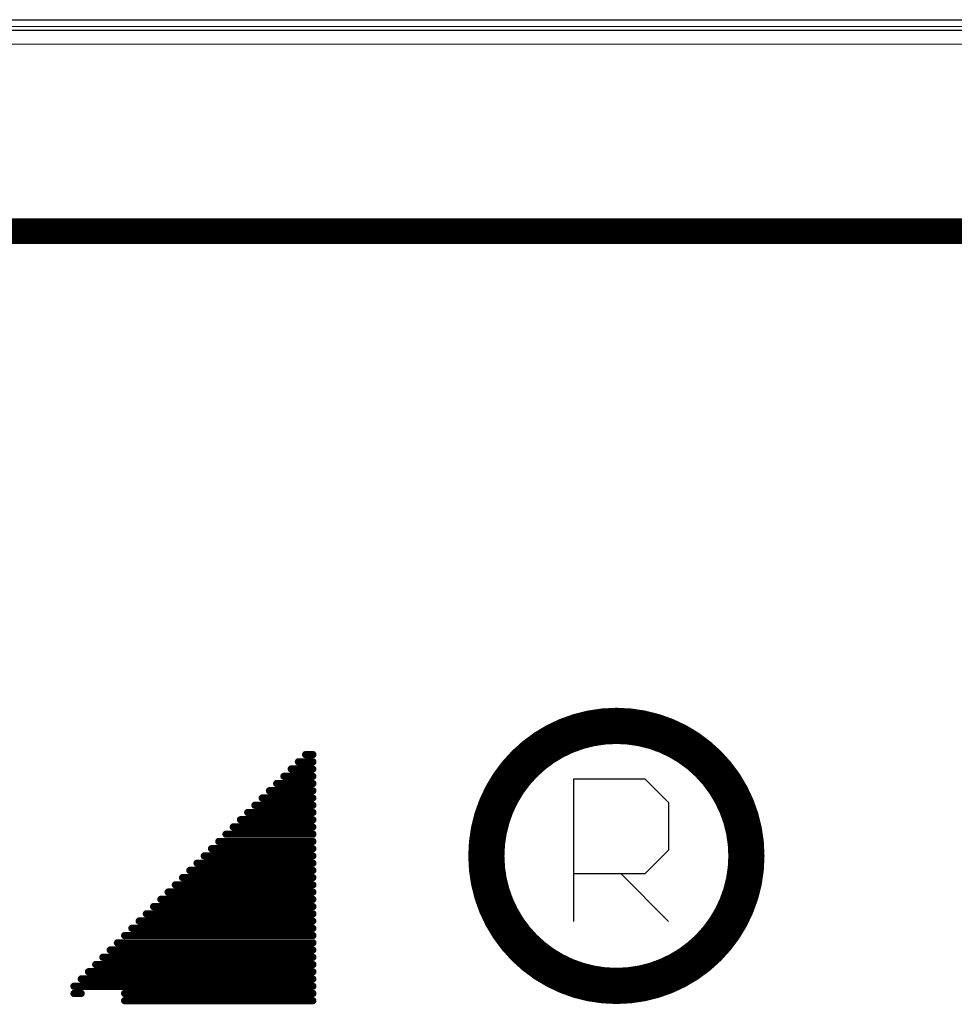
# Model space of a CAD drawing. Header units: millimetres. Extents: x 2.35 to 5.71, y 2.27 to 4.47.
# Tile 58 of 59: x 3.54 to 3.68, y 4.32 to 4.47. Entities that reach past the tile are written whole.
import ezdxf

# ---------------------------------------------------------------- set-up
doc = ezdxf.new("R2010")
doc.units = ezdxf.units.MM
doc.header["$MEASUREMENT"] = 0
for name, color, linetype in [('BottomLayer', 5, 'Continuous'), ('BottomOverlay', 54, 'Continuous'), ('KeepOutLayer', 6, 'Continuous'), ('MidLayer1', 16, 'Continuous'), ('MidLayer2', 76, 'Continuous'), ('TopLayer', 1, 'Continuous'), ('TopOverlay', 2, 'Continuous')]:
    doc.layers.add(name, color=color, linetype=linetype)

# ---------------------------------------------------------------- blocks, each defined once
blk = doc.blocks.new('LCD_240X240_B_52')
at = {"layer": 'BottomOverlay', "const_width": 0.00394}
blk.add_lwpolyline([(-0.82024, 0.0535), (0.21303, 0.0535)], dxfattribs=at)

msp = doc.modelspace()

# ---------------------------------------------------------------- linework, layer by layer
at = {"layer": 'BottomLayer'}
msp.add_line((3.879, 4.46272), (2.76866, 4.4628), dxfattribs=at)
at = {"layer": 'KeepOutLayer', "const_width": 0.001}
msp.add_lwpolyline([(2.80058, 4.43573), (3.83627, 4.43573)], dxfattribs=at)
at = {"layer": 'MidLayer1'}
msp.add_line((3.8749, 4.46642), (2.76867, 4.4665), dxfattribs=at)
at = {"layer": 'MidLayer2'}
msp.add_line((3.8753, 4.46482), (2.76867, 4.4649), dxfattribs=at)
at = {"layer": 'TopLayer'}
msp.add_line((3.8713, 4.46542), (2.76636, 4.4655), dxfattribs=at)
at = {"layer": 'TopOverlay'}
for p, q in [((3.62474, 4.32905), (3.62474, 4.35077)), ((3.62474, 4.35077), (3.63559, 4.35077)), ((3.63559, 4.35077), (3.63921, 4.34715)), ((3.63921, 4.34715), (3.63921, 4.33991)), ((3.63921, 4.33991), (3.63559, 4.33629)), ((3.63559, 4.33629), (3.62474, 4.33629)), ((3.63197, 4.33629), (3.63921, 4.32905))]:
    msp.add_line(p, q, dxfattribs=at)
for points, const_width in [([(3.65107, 4.33903, 1), (3.61143, 4.33903, 1)], 0.00552), ([(3.58361, 4.35447, 1), (3.58416, 4.35447, 1)], 0.000552), ([(3.58471, 4.35447, 1), (3.58526, 4.35447, 1)], 0.000552), ([(3.5814, 4.35227, 1), (3.58195, 4.35227, 1)], 0.000552), ([(3.58251, 4.35337, 1), (3.58306, 4.35337, 1)], 0.000552), ([(3.58471, 4.35337, 1), (3.58526, 4.35337, 1)], 0.000552), ([(3.58471, 4.35227, 1), (3.58526, 4.35227, 1)], 0.000552), ([(3.5803, 4.35116, 1), (3.58085, 4.35116, 1)], 0.000552), ([(3.58471, 4.35116, 1), (3.58526, 4.35116, 1)], 0.000552), ([(3.5792, 4.35006, 1), (3.57975, 4.35006, 1)], 0.000552), ([(3.58471, 4.35006, 1), (3.58526, 4.35006, 1)], 0.000552), ([(3.57699, 4.34785, 1), (3.57754, 4.34785, 1)], 0.000552), ([(3.57809, 4.34896, 1), (3.57864, 4.34896, 1)], 0.000552), ([(3.58471, 4.34896, 1), (3.58526, 4.34896, 1)], 0.000552), ([(3.58471, 4.34785, 1), (3.58526, 4.34785, 1)], 0.000552), ([(3.57588, 4.34675, 1), (3.57644, 4.34675, 1)], 0.000552), ([(3.58471, 4.34675, 1), (3.58526, 4.34675, 1)], 0.000552), ([(3.57478, 4.34565, 1), (3.57533, 4.34565, 1)], 0.000552), ([(3.58471, 4.34565, 1), (3.58526, 4.34565, 1)], 0.000552), ([(3.57257, 4.34344, 1), (3.57313, 4.34344, 1)], 0.000552), ([(3.57368, 4.34454, 1), (3.57423, 4.34454, 1)], 0.000552), ([(3.58471, 4.34454, 1), (3.58526, 4.34454, 1)], 0.000552), ([(3.58471, 4.34344, 1), (3.58526, 4.34344, 1)], 0.000552), ([(3.57147, 4.34234, 1), (3.57202, 4.34234, 1)], 0.000552), ([(3.58471, 4.34234, 1), (3.58526, 4.34234, 1)], 0.000552), ([(3.57037, 4.34123, 1), (3.57092, 4.34123, 1)], 0.000552), ([(3.58471, 4.34123, 1), (3.58526, 4.34123, 1)], 0.000552), ([(3.61006, 4.33903, 1), (3.61281, 4.33903, 1)], 0.00276), ([(3.64969, 4.33903, 1), (3.65245, 4.33903, 1)], 0.00276), ([(3.56816, 4.33903, 1), (3.56871, 4.33903, 1)], 0.000552), ([(3.56926, 4.34013, 1), (3.56982, 4.34013, 1)], 0.000552), ([(3.58471, 4.34013, 1), (3.58526, 4.34013, 1)], 0.000552), ([(3.58471, 4.33903, 1), (3.58526, 4.33903, 1)], 0.000552), ([(3.56706, 4.33792, 1), (3.56761, 4.33792, 1)], 0.000552), ([(3.58471, 4.33792, 1), (3.58526, 4.33792, 1)], 0.000552), ([(3.56485, 4.33572, 1), (3.5654, 4.33572, 1)], 0.000552), ([(3.56595, 4.33682, 1), (3.56651, 4.33682, 1)], 0.000552), ([(3.58471, 4.33682, 1), (3.58526, 4.33682, 1)], 0.000552), ([(3.58471, 4.33572, 1), (3.58526, 4.33572, 1)], 0.000552), ([(3.56375, 4.33461, 1), (3.5643, 4.33461, 1)], 0.000552), ([(3.58471, 4.33461, 1), (3.58526, 4.33461, 1)], 0.000552), ([(3.56264, 4.33351, 1), (3.5632, 4.33351, 1)], 0.000552), ([(3.58471, 4.33351, 1), (3.58526, 4.33351, 1)], 0.000552), ([(3.56044, 4.3313, 1), (3.56099, 4.3313, 1)], 0.000552), ([(3.56154, 4.33241, 1), (3.56209, 4.33241, 1)], 0.000552), ([(3.58471, 4.33241, 1), (3.58526, 4.33241, 1)], 0.000552), ([(3.58471, 4.3313, 1), (3.58526, 4.3313, 1)], 0.000552), ([(3.55933, 4.3302, 1), (3.55989, 4.3302, 1)], 0.000552), ([(3.58471, 4.3302, 1), (3.58526, 4.3302, 1)], 0.000552), ([(3.55823, 4.3291, 1), (3.55878, 4.3291, 1)], 0.000552), ([(3.58471, 4.3291, 1), (3.58526, 4.3291, 1)], 0.000552), ([(3.55602, 4.32689, 1), (3.55658, 4.32689, 1)], 0.000552), ([(3.55713, 4.32799, 1), (3.55768, 4.32799, 1)], 0.000552), ([(3.58471, 4.32799, 1), (3.58526, 4.32799, 1)], 0.000552), ([(3.58471, 4.32689, 1), (3.58526, 4.32689, 1)], 0.000552), ([(3.55492, 4.32578, 1), (3.55547, 4.32578, 1)], 0.000552), ([(3.58471, 4.32578, 1), (3.58526, 4.32578, 1)], 0.000552), ([(3.55382, 4.32468, 1), (3.55437, 4.32468, 1)], 0.000552), ([(3.58471, 4.32468, 1), (3.58526, 4.32468, 1)], 0.000552), ([(3.55161, 4.32247, 1), (3.55216, 4.32247, 1)], 0.000552), ([(3.55271, 4.32358, 1), (3.55326, 4.32358, 1)], 0.000552), ([(3.58471, 4.32358, 1), (3.58526, 4.32358, 1)], 0.000552), ([(3.58471, 4.32247, 1), (3.58526, 4.32247, 1)], 0.000552), ([(3.55051, 4.32137, 1), (3.55106, 4.32137, 1)], 0.000552), ([(3.58471, 4.32137, 1), (3.58526, 4.32137, 1)], 0.000552), ([(3.5483, 4.31916, 1), (3.54885, 4.31916, 1)], 0.000552), ([(3.5494, 4.32027, 1), (3.54995, 4.32027, 1)], 0.000552), ([(3.58471, 4.32027, 1), (3.58526, 4.32027, 1)], 0.000552), ([(3.58471, 4.31916, 1), (3.58526, 4.31916, 1)], 0.000552), ([(3.5483, 4.31806, 1), (3.54885, 4.31806, 1)], 0.000552), ([(3.5494, 4.31806, 1), (3.54995, 4.31806, 1)], 0.000552), ([(3.55602, 4.31806, 1), (3.55658, 4.31806, 1)], 0.000552), ([(3.58471, 4.31806, 1), (3.58526, 4.31806, 1)], 0.000552), ([(3.55602, 4.31696, 1), (3.55658, 4.31696, 1)], 0.000552), ([(3.58471, 4.31696, 1), (3.58526, 4.31696, 1)], 0.000552)]:
    msp.add_lwpolyline(points, format="xyb", close=True, dxfattribs=dict(at, const_width=const_width))
at = {"layer": 'TopOverlay', "const_width": 0.0011}
for points in [[(3.58388, 4.35447), (3.58499, 4.35447)], [(3.58168, 4.35227), (3.58499, 4.35227)], [(3.58278, 4.35337), (3.58499, 4.35337)], [(3.58057, 4.35116), (3.58499, 4.35116)], [(3.57947, 4.35006), (3.58499, 4.35006)], [(3.57726, 4.34785), (3.58499, 4.34785)], [(3.57837, 4.34896), (3.58499, 4.34896)], [(3.57616, 4.34675), (3.58499, 4.34675)], [(3.57506, 4.34565), (3.58499, 4.34565)], [(3.57285, 4.34344), (3.58499, 4.34344)], [(3.57395, 4.34454), (3.58499, 4.34454)], [(3.57175, 4.34234), (3.58499, 4.34234)], [(3.57064, 4.34123), (3.58499, 4.34123)], [(3.56844, 4.33903), (3.58499, 4.33903)], [(3.56954, 4.34013), (3.58499, 4.34013)], [(3.56733, 4.33792), (3.58499, 4.33792)], [(3.56513, 4.33572), (3.58499, 4.33572)], [(3.56623, 4.33682), (3.58499, 4.33682)], [(3.56402, 4.33461), (3.58499, 4.33461)], [(3.56292, 4.33351), (3.58499, 4.33351)], [(3.56071, 4.3313), (3.58499, 4.3313)], [(3.56182, 4.33241), (3.58499, 4.33241)], [(3.55961, 4.3302), (3.58499, 4.3302)], [(3.55851, 4.3291), (3.58499, 4.3291)], [(3.5563, 4.32689), (3.58499, 4.32689)], [(3.5574, 4.32799), (3.58499, 4.32799)], [(3.5552, 4.32578), (3.58499, 4.32578)], [(3.55409, 4.32468), (3.58499, 4.32468)], [(3.55189, 4.32247), (3.58499, 4.32247)], [(3.55299, 4.32358), (3.58499, 4.32358)], [(3.55078, 4.32137), (3.58499, 4.32137)], [(3.54858, 4.31916), (3.58499, 4.31916)], [(3.54968, 4.32027), (3.58499, 4.32027)], [(3.54858, 4.31806), (3.54968, 4.31806)], [(3.5563, 4.31806), (3.58499, 4.31806)], [(3.5563, 4.31696), (3.58499, 4.31696)]]:
    msp.add_lwpolyline(points, dxfattribs=at)

# ---------------------------------------------------------------- block references
at = {"rotation": 360}
msp.add_blockref('LCD_240X240_B_52', (3.6219, 4.38076), dxfattribs=at)

doc.saveas('drawing.dxf')
